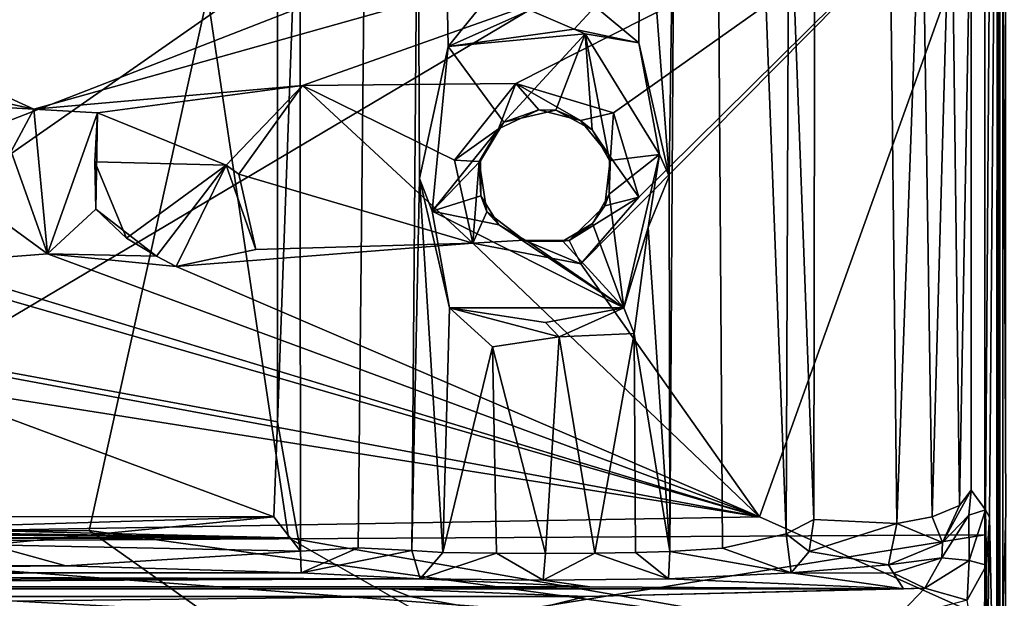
# Model space of a CAD drawing. Header units: millimetres. Extents: x -474 to 3044, y -109 to 1309.
# Tile 67 of 118: x 2729 to 2766, y 129 to 151. Entities that reach past the tile are written whole.
import ezdxf

# ---------------------------------------------------------------- set-up
doc = ezdxf.new("R2010")
doc.units = ezdxf.units.MM
doc.layers.add('Layer 01', color=7, linetype='Continuous', true_color=0x000000)

msp = doc.modelspace()

# ---------------------------------------------------------------- linework, layer by layer
at = {"layer": 'Layer 01'}
for points in [[(2765.482, 169.509, 950.975), (2765.181, 132.167, 968.21), (2765.024, 132.445, 977.3), (2765.194, 155.275, 967.444)], [(2765.482, 169.509, 950.975), (2765.445, 119.551, 953.041), (2765.181, 132.167, 968.21)], [(2765.482, 169.509, 950.975), (2765.484, 119.869, 950.859), (2765.445, 119.551, 953.041)], [(2765.482, 169.509, 950.975), (2765.57, 164.423, 946), (2765.484, 119.869, 950.859)], [(2808.738, 169.431, 945.998), (2806.051, 143.998, 946), (2765.57, 164.423, 946)], [(2765.484, 119.869, 950.859), (2765.57, 164.423, 946), (2765.568, 126.493, 945.998)], [(2765.568, 126.493, 945.998), (2765.57, 164.423, 946), (2790.27, 126.71, 946.002)], [(2817.563, 107.458, 945.999), (2765.57, 164.423, 946), (2827.391, 116.015, 946)], [(2765.57, 164.423, 946), (2806.051, 143.998, 946), (2827.391, 116.015, 946)], [(2817.563, 107.458, 945.999), (2790.27, 126.71, 946.002), (2765.57, 164.423, 946)], [(2765, 163, 946), (2765, 126.985, 946), (2731.165, 131.657, 946), (2737.103, 158.524, 946)], [(2765, 126.792, 948.999), (2765, 163.246, 948.999), (2734.643, 158.468, 949), (2738.687, 131.379, 949)], [(2765, 163, 946), (2765, 163.246, 948.999), (2765, 126.792, 948.999)], [(2765, 163, 946), (2765, 126.792, 948.999), (2765, 126.985, 946)], [(2687.261, 131.24, 1021), (2765, 161.492, 1021), (2633.782, 154.255, 1021)], [(2687.261, 131.24, 1021), (2765, 126.994, 1021), (2765, 161.492, 1021)], [(2713.872, 131.212, 1018), (2709.959, 158.593, 1018), (2765, 161.548, 1018)], [(2765, 161.548, 1018), (2765, 131.5, 1018), (2713.872, 131.212, 1018)], [(2765, 161.548, 1018), (2765, 161.492, 1021), (2765, 126.994, 1021), (2765, 131.5, 1018)], [(2750.28, 151.455, 995.931), (2752.005, 159.235, 997.282), (2751.923, 150.089, 997.346)], [(2752.005, 159.235, 997.282), (2753.067, 145.051, 999.382), (2751.923, 150.089, 997.346)], [(2753.067, 145.051, 999.382), (2752.005, 159.235, 997.282), (2753.273, 159.164, 1000.009)], [(2738.275, 152.924, 1011.4), (2739.119, 159.018, 1011.007), (2738.279, 135.767, 1011.4)], [(2738.279, 135.767, 1011.4), (2739.119, 159.018, 1011.007), (2739.145, 130.876, 1010.925)], [(2741.319, 131.008, 1006.513), (2739.145, 130.876, 1010.925), (2739.119, 159.018, 1011.007), (2741.608, 158.965, 1005.827)], [(2741.608, 158.965, 1005.827), (2743.582, 159.145, 999.895), (2743.356, 130.9, 1000.579), (2741.319, 131.008, 1006.513)], [(2743.582, 159.145, 999.895), (2743.638, 144.953, 999.676), (2743.356, 130.9, 1000.579)], [(2744.549, 159.202, 997.655), (2744.722, 149.939, 997.425), (2743.638, 144.953, 999.676), (2743.582, 159.145, 999.895)], [(2745.851, 151.349, 996.375), (2744.722, 149.939, 997.425), (2744.549, 159.202, 997.655)], [(2753.092, 130.873, 999.464), (2753.067, 145.051, 999.382), (2753.273, 159.164, 1000.009)], [(2754.901, 159.053, 1004.961), (2755.085, 130.987, 1005.485), (2753.092, 130.873, 999.464), (2753.273, 159.164, 1000.009)], [(2756.45, 159.001, 1008.559), (2757.499, 131.529, 1010.722), (2755.085, 130.987, 1005.485), (2754.901, 159.053, 1004.961)], [(2756.45, 159.001, 1008.559), (2757.592, 157.295, 1010.807), (2757.499, 131.529, 1010.722)], [(-168.235, 158.55, 949), (2738.687, 131.379, 949), (224.288, 158.475, 949)], [(-168.235, 158.55, 949), (-166.238, 131.493, 949), (2738.687, 131.379, 949)], [(224.288, 158.475, 949), (2738.687, 131.379, 949), (942.581, 158.479, 949)], [(1151.698, 131.43, 946), (320.732, 158.562, 946), (2737.103, 158.524, 946)], [(942.581, 158.479, 949), (2738.687, 131.379, 949), (1648.648, 158.426, 949)], [(1151.698, 131.43, 946), (2737.103, 158.524, 946), (1793.596, 131.51, 946)], [(2294.596, 131.566, 946), (1793.596, 131.51, 946), (2737.103, 158.524, 946)], [(2294.596, 131.566, 946), (2737.103, 158.524, 946), (2427.057, 131.627, 946)], [(2427.057, 131.627, 946), (2737.103, 158.524, 946), (2731.165, 131.657, 946)], [(1648.648, 158.426, 949), (2738.687, 131.379, 949), (2734.643, 158.468, 949)], [(2706.812, 157.761, 1017.4), (2729.062, 147.58, 1017.391), (2765.678, 157.857, 1017.4)], [(2725.731, 148.306, 1017.395), (2729.062, 147.58, 1017.391), (2706.812, 157.761, 1017.4)], [(2729.062, 147.58, 1017.391), (2739.223, 148.471, 1017.35), (2765.678, 157.857, 1017.4)], [(2739.223, 148.471, 1017.35), (2747.281, 148.55, 1017.394), (2765.678, 157.857, 1017.4)], [(2765.678, 157.857, 1017.4), (2747.281, 148.55, 1017.394), (2750.975, 147.445, 1017.399)], [(2751.922, 144.25, 1017.399), (2749.741, 141.735, 1017.4), (2765.678, 157.857, 1017.4)], [(2756.487, 132.178, 1017.4), (2765.678, 157.857, 1017.4), (2749.741, 141.735, 1017.4)], [(2750.975, 147.445, 1017.399), (2751.922, 144.25, 1017.399), (2765.678, 157.857, 1017.4)], [(2765.677, 128.056, 1017.404), (2765.678, 157.857, 1017.4), (2756.487, 132.178, 1017.4)], [(2758.538, 132.074, 1011.404), (2757.592, 157.295, 1010.807), (2758.572, 158.021, 1011.403)], [(2761.677, 131.924, 1011.42), (2758.538, 132.074, 1011.404), (2758.572, 158.021, 1011.403), (2761.389, 157.876, 1011.392)], [(2762.618, 157.821, 1011.193), (2761.677, 131.924, 1011.42), (2761.389, 157.876, 1011.392)], [(2762.618, 157.821, 1011.193), (2763.004, 132.175, 1011.012), (2761.677, 131.924, 1011.42)], [(2763.731, 158.049, 1010.414), (2763.004, 132.175, 1011.012), (2762.618, 157.821, 1011.193)], [(2763.004, 132.175, 1011.012), (2763.731, 158.049, 1010.414), (2764.039, 132.601, 1010.053)], [(2764.48, 156.913, 1008.768), (2764.039, 132.601, 1010.053), (2763.731, 158.049, 1010.414)], [(2765.678, 157.857, 1017.4), (2765.677, 128.056, 1017.404), (2765.792, 132.393, 1024.008)], [(2765.678, 157.857, 1017.4), (2765.792, 132.393, 1024.008), (2765.792, 156.578, 1023.991)], [(2758.538, 132.074, 1011.404), (2757.499, 131.529, 1010.722), (2757.592, 157.295, 1010.807)], [(2764.48, 156.913, 1008.768), (2764.479, 133.187, 1008.571), (2764.039, 132.601, 1010.053)], [(2764.479, 133.187, 1008.571), (2764.48, 156.913, 1008.768), (2765.194, 155.275, 967.444), (2765.024, 132.445, 977.3)], [(2718.821, 139.357, 1011.4), (2688.551, 152.881, 1011.4), (2738.275, 152.924, 1011.4)], [(2718.821, 139.357, 1011.4), (2738.275, 152.924, 1011.4), (2738.279, 135.767, 1011.4)], [(2750.28, 151.455, 995.931), (2749.483, 150.597, 996.255), (2747.802, 151.318, 995.632)], [(2750.28, 151.455, 995.931), (2751.923, 150.089, 997.346), (2749.483, 150.597, 996.255)], [(2744.722, 149.939, 997.425), (2745.851, 151.349, 996.375), (2747.802, 151.318, 995.632)], [(2747.802, 151.318, 995.632), (2749.483, 150.597, 996.255), (2744.722, 149.939, 997.425)], [(2744.722, 149.939, 997.425), (2749.483, 150.597, 996.255), (2749.903, 150.424, 997.37)], [(2744.722, 149.939, 997.425), (2749.903, 150.424, 997.37), (2746.823, 147.087, 997.506)], [(2748.79, 147.541, 997.504), (2746.823, 147.087, 997.506), (2749.903, 150.424, 997.37)], [(2750.167, 146.794, 997.503), (2748.79, 147.541, 997.504), (2749.903, 150.424, 997.37)], [(2749.483, 150.597, 996.255), (2751.923, 150.089, 997.346), (2749.903, 150.424, 997.37)], [(2749.903, 150.424, 997.37), (2752.71, 145.859, 997.508), (2750.816, 145.636, 997.504)], [(2749.903, 150.424, 997.37), (2750.816, 145.636, 997.504), (2750.167, 146.794, 997.503)], [(2749.903, 150.424, 997.37), (2751.923, 150.089, 997.346), (2752.71, 145.859, 997.508)], [(2744.722, 149.939, 997.425), (2744.119, 143.728, 997.492), (2743.638, 144.953, 999.676)], [(2746.823, 147.087, 997.506), (2744.119, 143.728, 997.492), (2744.722, 149.939, 997.425)], [(2753.067, 145.051, 999.382), (2752.71, 145.859, 997.508), (2751.923, 150.089, 997.346)], [(2731.475, 147.436, 1016.978), (2739.223, 148.471, 1017.35), (2729.062, 147.58, 1017.391)], [(2739.223, 148.471, 1017.35), (2731.475, 147.436, 1016.978), (2736.336, 145.457, 1017.348)], [(2736.818, 145.125, 1017.059), (2739.223, 148.471, 1017.35), (2736.336, 145.457, 1017.348)], [(2739.223, 148.471, 1017.35), (2736.818, 145.125, 1017.059), (2745.658, 142.515, 1017.373)], [(2739.223, 148.471, 1017.35), (2744.96, 145.648, 1017.4), (2747.281, 148.55, 1017.394)], [(2744.96, 145.648, 1017.4), (2739.223, 148.471, 1017.35), (2745.658, 142.515, 1017.373)], [(2746.624, 146.83, 1016.381), (2747.281, 148.55, 1017.394), (2744.96, 145.648, 1017.4)], [(2748.154, 147.552, 1016.46), (2747.281, 148.55, 1017.394), (2746.624, 146.83, 1016.381)], [(2749.719, 147.146, 1016.438), (2750.975, 147.445, 1017.399), (2747.281, 148.55, 1017.394)], [(2749.719, 147.146, 1016.438), (2747.281, 148.55, 1017.394), (2748.154, 147.552, 1016.46)], [(2729.062, 147.58, 1017.391), (2725.731, 148.306, 1017.395), (2725.397, 147.786, 1016.795)], [(2728.208, 145.975, 1016.869), (2729.062, 147.58, 1017.391), (2725.397, 147.786, 1016.795)], [(2728.208, 145.975, 1016.869), (2729.59, 142.113, 1017.344), (2729.062, 147.58, 1017.391)], [(2729.062, 147.58, 1017.391), (2729.59, 142.113, 1017.344), (2731.475, 147.436, 1016.978)], [(2731.475, 147.436, 1016.978), (2729.59, 142.113, 1017.344), (2731.411, 143.796, 1016.901)], [(2731.475, 147.436, 1016.978), (2731.378, 145.587, 1017.407), (2736.336, 145.457, 1017.348)], [(2731.411, 143.796, 1016.901), (2731.378, 145.587, 1017.407), (2731.475, 147.436, 1016.978)], [(2746.624, 146.83, 1016.381), (2746.823, 147.087, 997.506), (2748.154, 147.552, 1016.46)], [(2748.79, 147.541, 997.504), (2748.154, 147.552, 1016.46), (2746.823, 147.087, 997.506)], [(2748.79, 147.541, 997.504), (2749.719, 147.146, 1016.438), (2748.154, 147.552, 1016.46)], [(2749.719, 147.146, 1016.438), (2748.79, 147.541, 997.504), (2750.167, 146.794, 997.503)], [(2750.854, 145.76, 1016.471), (2750.975, 147.445, 1017.399), (2749.719, 147.146, 1016.438)], [(2750.854, 145.76, 1016.471), (2751.922, 144.25, 1017.399), (2750.975, 147.445, 1017.399)], [(2745.939, 145.622, 997.507), (2744.119, 143.728, 997.492), (2746.823, 147.087, 997.506)], [(2746.823, 147.087, 997.506), (2746.624, 146.83, 1016.381), (2745.891, 145.595, 1016.426), (2745.939, 145.622, 997.507)], [(2750.167, 146.794, 997.503), (2750.854, 145.76, 1016.471), (2749.719, 147.146, 1016.438)], [(2746.624, 146.83, 1016.381), (2744.96, 145.648, 1017.4), (2745.891, 145.595, 1016.426)], [(2750.854, 145.76, 1016.471), (2750.167, 146.794, 997.503), (2750.816, 145.636, 997.504)], [(2727.902, 143.35, 1016.901), (2729.59, 142.113, 1017.344), (2728.208, 145.975, 1016.869)], [(2750.808, 144.364, 997.5), (2752.71, 145.859, 997.508), (2751.363, 140.071, 997.419)], [(2752.71, 145.859, 997.508), (2750.808, 144.364, 997.5), (2750.816, 145.636, 997.504)], [(2752.71, 145.859, 997.508), (2752.274, 143.11, 997.629), (2751.363, 140.071, 997.419)], [(2752.274, 143.11, 997.629), (2752.71, 145.859, 997.508), (2753.067, 145.051, 999.382)], [(2736.336, 145.457, 1017.348), (2731.378, 145.587, 1017.407), (2732.574, 142.698, 1017.43)], [(2731.411, 143.796, 1016.901), (2732.574, 142.698, 1017.43), (2731.378, 145.587, 1017.407)], [(2732.574, 142.698, 1017.43), (2733.701, 142.018, 1016.846), (2736.336, 145.457, 1017.348)], [(2733.701, 142.018, 1016.846), (2734.44, 141.634, 1017.392), (2736.336, 145.457, 1017.348)], [(2737.462, 142.275, 1017.172), (2736.336, 145.457, 1017.348), (2734.44, 141.634, 1017.392)], [(2737.462, 142.275, 1017.172), (2736.818, 145.125, 1017.059), (2736.336, 145.457, 1017.348)], [(2745.939, 145.622, 997.507), (2745.956, 144.303, 997.503), (2744.119, 143.728, 997.492)], [(2745.891, 145.595, 1016.426), (2744.96, 145.648, 1017.4), (2745.658, 142.515, 1017.373)], [(2745.891, 145.595, 1016.426), (2745.658, 142.515, 1017.373), (2746.187, 143.695, 1016.425)], [(2745.891, 145.595, 1016.426), (2745.956, 144.303, 997.503), (2745.939, 145.622, 997.507)], [(2745.956, 144.303, 997.503), (2745.891, 145.595, 1016.426), (2746.187, 143.695, 1016.425)], [(2750.854, 145.76, 1016.471), (2750.808, 144.364, 997.5), (2750.648, 143.929, 1016.426)], [(2750.648, 143.929, 1016.426), (2751.922, 144.25, 1017.399), (2750.854, 145.76, 1016.471)], [(2750.854, 145.76, 1016.471), (2750.816, 145.636, 997.504), (2750.808, 144.364, 997.5)], [(2737.462, 142.275, 1017.172), (2745.658, 142.515, 1017.373), (2736.818, 145.125, 1017.059)], [(2743.356, 130.9, 1000.579), (2743.638, 144.953, 999.676), (2744.523, 130.835, 997.681)], [(2743.638, 144.953, 999.676), (2744.779, 140.075, 997.406), (2744.523, 130.835, 997.681)], [(2743.638, 144.953, 999.676), (2744.119, 143.728, 997.492), (2744.779, 140.075, 997.406)], [(2753.092, 130.873, 999.464), (2752.274, 143.11, 997.629), (2753.067, 145.051, 999.382)], [(2750.648, 143.929, 1016.426), (2750.808, 144.364, 997.5), (2750.174, 143.253, 997.502)], [(2750.808, 144.364, 997.5), (2751.363, 140.071, 997.419), (2750.174, 143.253, 997.502)], [(2745.956, 144.303, 997.503), (2746.64, 143.204, 997.503), (2744.119, 143.728, 997.492)], [(2746.187, 143.695, 1016.425), (2746.64, 143.204, 997.503), (2745.956, 144.303, 997.503)], [(2749.299, 142.613, 1016.357), (2749.741, 141.735, 1017.4), (2751.922, 144.25, 1017.399)], [(2749.299, 142.613, 1016.357), (2751.922, 144.25, 1017.399), (2750.648, 143.929, 1016.426)], [(2729.59, 142.113, 1017.344), (2733.701, 142.018, 1016.846), (2731.411, 143.796, 1016.901)], [(2732.574, 142.698, 1017.43), (2731.411, 143.796, 1016.901), (2733.701, 142.018, 1016.846)], [(2744.779, 140.075, 997.406), (2744.119, 143.728, 997.492), (2751.363, 140.071, 997.419)], [(2744.119, 143.728, 997.492), (2746.64, 143.204, 997.503), (2751.363, 140.071, 997.419)], [(2746.187, 143.695, 1016.425), (2745.658, 142.515, 1017.373), (2747.597, 142.623, 1016.438)], [(2747.597, 142.623, 1016.438), (2746.64, 143.204, 997.503), (2746.187, 143.695, 1016.425)], [(2750.174, 143.253, 997.502), (2749.299, 142.613, 1016.357), (2750.648, 143.929, 1016.426)], [(2729.59, 142.113, 1017.344), (2727.902, 143.35, 1016.901), (2724.887, 141.748, 1017.345)], [(2749.299, 142.613, 1016.357), (2750.174, 143.253, 997.502), (2749.049, 142.589, 997.502)], [(2750.174, 143.253, 997.502), (2751.363, 140.071, 997.419), (2749.049, 142.589, 997.502)], [(2747.597, 142.623, 1016.438), (2747.727, 142.58, 997.505), (2746.64, 143.204, 997.503)], [(2746.64, 143.204, 997.503), (2747.727, 142.58, 997.505), (2751.363, 140.071, 997.419)], [(2751.752, 139.106, 996.95), (2751.363, 140.071, 997.419), (2752.274, 143.11, 997.629)], [(2753.092, 130.873, 999.464), (2751.752, 139.106, 996.95), (2752.274, 143.11, 997.629)], [(2745.658, 142.515, 1017.373), (2737.462, 142.275, 1017.172), (2734.44, 141.634, 1017.392)], [(2734.44, 141.634, 1017.392), (2756.487, 132.178, 1017.4), (2745.658, 142.515, 1017.373)], [(2747.597, 142.623, 1016.438), (2745.658, 142.515, 1017.373), (2749.741, 141.735, 1017.4)], [(2756.487, 132.178, 1017.4), (2749.741, 141.735, 1017.4), (2745.658, 142.515, 1017.373)], [(2749.299, 142.613, 1016.357), (2747.727, 142.58, 997.505), (2747.597, 142.623, 1016.438)], [(2747.597, 142.623, 1016.438), (2749.741, 141.735, 1017.4), (2749.299, 142.613, 1016.357)], [(2749.299, 142.613, 1016.357), (2749.049, 142.589, 997.502), (2747.727, 142.58, 997.505)], [(2751.363, 140.071, 997.419), (2747.727, 142.58, 997.505), (2749.049, 142.589, 997.502)], [(2717.267, 139.454, 1017.388), (2756.487, 132.178, 1017.4), (2721.893, 142.163, 1017.378)], [(2724.887, 141.748, 1017.345), (2721.893, 142.163, 1017.378), (2756.487, 132.178, 1017.4)], [(2724.887, 141.748, 1017.345), (2756.487, 132.178, 1017.4), (2729.59, 142.113, 1017.344)], [(2734.44, 141.634, 1017.392), (2729.59, 142.113, 1017.344), (2756.487, 132.178, 1017.4)], [(2733.701, 142.018, 1016.846), (2729.59, 142.113, 1017.344), (2734.44, 141.634, 1017.392)], [(2665.035, 130.589, 1017.403), (2756.487, 132.178, 1017.4), (2696.381, 141.654, 1017.395)], [(2696.381, 141.654, 1017.395), (2756.487, 132.178, 1017.4), (2717.267, 139.454, 1017.388)], [(2744.523, 130.835, 997.681), (2744.779, 140.075, 997.406), (2746.394, 138.599, 995.988)], [(2748.402, 139.522, 997.4), (2748.914, 138.98, 995.607), (2744.779, 140.075, 997.406)], [(2744.779, 140.075, 997.406), (2751.363, 140.071, 997.419), (2748.402, 139.522, 997.4)], [(2746.394, 138.599, 995.988), (2744.779, 140.075, 997.406), (2748.914, 138.98, 995.607)], [(2751.363, 140.071, 997.419), (2748.914, 138.98, 995.607), (2748.402, 139.522, 997.4)], [(2751.363, 140.071, 997.419), (2751.752, 139.106, 996.95), (2748.914, 138.98, 995.607)], [(2688.614, 132.2, 1011.405), (2718.821, 139.357, 1011.4), (2738.136, 132.177, 1011.406)], [(2738.279, 135.767, 1011.4), (2738.136, 132.177, 1011.406), (2718.821, 139.357, 1011.4)], [(2748.914, 138.98, 995.607), (2748.405, 130.791, 995.625), (2746.394, 138.599, 995.988)], [(2748.914, 138.98, 995.607), (2750.263, 130.8, 996.032), (2748.405, 130.791, 995.625)], [(2750.263, 130.8, 996.032), (2748.914, 138.98, 995.607), (2751.752, 139.106, 996.95)], [(2750.263, 130.8, 996.032), (2751.752, 139.106, 996.95), (2751.801, 130.826, 997.163)], [(2753.092, 130.873, 999.464), (2751.801, 130.826, 997.163), (2751.752, 139.106, 996.95)], [(2746.546, 130.8, 996.032), (2744.523, 130.835, 997.681), (2746.394, 138.599, 995.988)], [(2746.394, 138.599, 995.988), (2748.405, 130.791, 995.625), (2746.546, 130.8, 996.032)], [(2738.279, 135.767, 1011.4), (2739.145, 130.876, 1010.925), (2738.136, 132.177, 1011.406)], [(2764.394, 132.24, 1008.629), (2763.398, 131.203, 1010.54), (2764.479, 133.187, 1008.571)], [(2764.479, 133.187, 1008.571), (2763.398, 131.203, 1010.54), (2764.039, 132.601, 1010.053)], [(2764.394, 132.24, 1008.629), (2764.479, 133.187, 1008.571), (2765.024, 132.445, 977.3)], [(2764.039, 132.601, 1010.053), (2763.398, 131.203, 1010.54), (2763.004, 132.175, 1011.012)], [(2765.024, 132.445, 977.3), (2764.409, 130.523, 976.267), (2764.394, 132.24, 1008.629)], [(2765.024, 132.445, 977.3), (2765.066, 130.346, 974.367), (2764.409, 130.523, 976.267)], [(2765.181, 132.167, 968.21), (2765.066, 130.346, 974.367), (2765.024, 132.445, 977.3)], [(2665.035, 130.589, 1017.403), (2665.469, 127.913, 1017.401), (2765.677, 128.056, 1017.404), (2756.487, 132.178, 1017.4)], [(2688.614, 132.2, 1011.405), (2738.136, 132.177, 1011.406), (2703.869, 131.126, 1011.162)], [(2727.398, 131.113, 1011.159), (2703.869, 131.126, 1011.162), (2738.136, 132.177, 1011.406)], [(2738.136, 132.177, 1011.406), (2739.145, 130.876, 1010.925), (2727.398, 131.113, 1011.159)], [(2757.499, 131.529, 1010.722), (2758.538, 132.074, 1011.404), (2758.368, 130.869, 1011.089)], [(2758.368, 130.869, 1011.089), (2758.538, 132.074, 1011.404), (2761.677, 131.924, 1011.42)], [(2761.677, 131.924, 1011.42), (2763.004, 132.175, 1011.012), (2763.398, 131.203, 1010.54)], [(2764.394, 132.24, 1008.629), (2763.371, 130.623, 1009.137), (2763.398, 131.203, 1010.54)], [(2764.409, 130.523, 976.267), (2763.371, 130.623, 1009.137), (2764.394, 132.24, 1008.629)], [(2765.181, 132.167, 968.21), (2765.076, 125.094, 974.096), (2765.066, 130.346, 974.367)], [(2765.181, 132.167, 968.21), (2765.445, 119.551, 953.041), (2765.076, 125.094, 974.096)], [(2765.677, 128.056, 1017.404), (2765.811, 120.823, 1024.495), (2765.792, 132.393, 1024.008)], [(2761.677, 131.924, 1011.42), (2761.353, 130.362, 1010.55), (2758.368, 130.869, 1011.089)], [(2761.677, 131.924, 1011.42), (2763.398, 131.203, 1010.54), (2761.353, 130.362, 1010.55)], [(2738.687, 131.379, 949), (-166.238, 131.493, 949), (-176.746, 127.007, 948.999)], [(2738.687, 131.379, 949), (-176.746, 127.007, 948.999), (335.793, 127.002, 949)], [(2738.687, 131.379, 949), (335.793, 127.002, 949), (957.481, 127.007, 948.999)], [(2738.687, 131.379, 949), (957.481, 127.007, 948.999), (2746.377, 127.002, 949)], [(2427.057, 131.627, 946), (2737.734, 127.005, 946), (2398.959, 127.001, 946)], [(2427.057, 131.627, 946), (2731.165, 131.657, 946), (2737.734, 127.005, 946)], [(2765, 131.5, 1018), (2747.507, 128.668, 1018), (2713.872, 131.212, 1018)], [(2731.165, 131.657, 946), (2765, 126.985, 946), (2737.734, 127.005, 946)], [(2738.687, 131.379, 949), (2746.377, 127.002, 949), (2765, 126.792, 948.999)], [(2747.507, 128.668, 1018), (2765, 131.5, 1018), (2764.998, 126.659, 1018.002)], [(2757.499, 131.529, 1010.722), (2757.68, 130.057, 1009.301), (2755.085, 130.987, 1005.485)], [(2757.68, 130.057, 1009.301), (2757.499, 131.529, 1010.722), (2758.368, 130.869, 1011.089)], [(2765, 126.994, 1021), (2764.998, 126.659, 1018.002), (2765, 131.5, 1018)], [(2713.872, 131.212, 1018), (2737.543, 127.007, 1018), (1524.165, 127.008, 1018)], [(2687.261, 131.24, 1021), (2728.026, 127.017, 1021.001), (2765, 126.994, 1021)], [(2704.929, 130.336, 1010.406), (2727.398, 131.113, 1011.159), (2730.282, 130.331, 1010.401)], [(2713.872, 131.212, 1018), (2747.507, 128.668, 1018), (2737.543, 127.007, 1018)], [(2730.282, 130.331, 1010.401), (2727.398, 131.113, 1011.159), (2739.145, 130.876, 1010.925)], [(2739.165, 130.056, 1009.206), (2739.145, 130.876, 1010.925), (2741.319, 131.008, 1006.513)], [(2739.165, 130.056, 1009.206), (2741.319, 131.008, 1006.513), (2743.356, 130.9, 1000.579)], [(2755.085, 130.987, 1005.485), (2757.68, 130.057, 1009.301), (2753.092, 130.873, 999.464)], [(2761.353, 130.362, 1010.55), (2763.398, 131.203, 1010.54), (2763.371, 130.623, 1009.137)], [(2739.165, 130.056, 1009.206), (2730.282, 130.331, 1010.401), (2739.145, 130.876, 1010.925)], [(2743.667, 129.834, 996.959), (2739.165, 130.056, 1009.206), (2743.356, 130.9, 1000.579)], [(2743.667, 129.834, 996.959), (2743.356, 130.9, 1000.579), (2744.523, 130.835, 997.681)], [(2743.667, 129.834, 996.959), (2744.523, 130.835, 997.681), (2746.546, 130.8, 996.032)], [(2746.546, 130.8, 996.032), (2748.313, 129.786, 994.354), (2743.667, 129.834, 996.959)], [(2748.313, 129.786, 994.354), (2746.546, 130.8, 996.032), (2748.405, 130.791, 995.625)], [(2750.263, 130.8, 996.032), (2748.313, 129.786, 994.354), (2748.405, 130.791, 995.625)], [(2753.047, 129.831, 996.814), (2748.313, 129.786, 994.354), (2750.263, 130.8, 996.032)], [(2751.801, 130.826, 997.163), (2753.047, 129.831, 996.814), (2750.263, 130.8, 996.032)], [(2753.092, 130.873, 999.464), (2753.047, 129.831, 996.814), (2751.801, 130.826, 997.163)], [(2753.092, 130.873, 999.464), (2757.68, 130.057, 1009.301), (2753.047, 129.831, 996.814)], [(2758.368, 130.869, 1011.089), (2761.353, 130.362, 1010.55), (2757.68, 130.057, 1009.301)], [(2761.544, 130.052, 1009.335), (2761.353, 130.362, 1010.55), (2763.371, 130.623, 1009.137)], [(2761.544, 130.052, 1009.335), (2763.371, 130.623, 1009.137), (2762.726, 129.486, 975.851)], [(2762.726, 129.486, 975.851), (2763.371, 130.623, 1009.137), (2764.409, 130.523, 976.267)], [(2701.968, 130.066, 1009.45), (2704.929, 130.336, 1010.406), (2730.282, 130.331, 1010.401)], [(2730.282, 130.331, 1010.401), (2739.165, 130.056, 1009.206), (2701.968, 130.066, 1009.45)], [(2757.68, 130.057, 1009.301), (2761.353, 130.362, 1010.55), (2761.544, 130.052, 1009.335)], [(2762.726, 129.486, 975.851), (2764.409, 130.523, 976.267), (2764.326, 129.031, 974.804)], [(2765.066, 130.346, 974.367), (2764.326, 129.031, 974.804), (2764.409, 130.523, 976.267)], [(2765.066, 130.346, 974.367), (2764.831, 125.849, 974.301), (2764.326, 129.031, 974.804)], [(2765.066, 130.346, 974.367), (2765.076, 125.094, 974.096), (2764.831, 125.849, 974.301)], [(2676.591, 129.533, 980.686), (2683.289, 129.786, 994.389), (2743.667, 129.834, 996.959)], [(2743.667, 129.834, 996.959), (2750.079, 129.531, 980.624), (2676.591, 129.533, 980.686)], [(2743.667, 129.834, 996.959), (2683.289, 129.786, 994.389), (2686.551, 130.002, 1006.056)], [(2701.968, 130.066, 1009.45), (2739.165, 130.056, 1009.206), (2686.551, 130.002, 1006.056)], [(2739.165, 130.056, 1009.206), (2743.667, 129.834, 996.959), (2686.551, 130.002, 1006.056)], [(2748.313, 129.786, 994.354), (2750.079, 129.531, 980.624), (2743.667, 129.834, 996.959)], [(2761.931, 129.458, 976.592), (2750.079, 129.531, 980.624), (2748.313, 129.786, 994.354), (2753.047, 129.831, 996.814)], [(2757.68, 130.057, 1009.301), (2761.931, 129.458, 976.592), (2753.047, 129.831, 996.814)], [(2761.544, 130.052, 1009.335), (2761.931, 129.458, 976.592), (2757.68, 130.057, 1009.301)], [(2761.544, 130.052, 1009.335), (2762.726, 129.486, 975.851), (2761.931, 129.458, 976.592)], [(2750.079, 129.531, 980.624), (2742.552, 129.456, 976.553), (2665.476, 129.458, 976.542), (2676.591, 129.533, 980.686)], [(2761.931, 129.458, 976.592), (2742.552, 129.456, 976.553), (2750.079, 129.531, 980.624)], [(2747.125, 128.475, 974.879), (2749.928, 129.166, 975.562), (2762.726, 129.486, 975.851), (2761.621, 128.318, 974.772)], [(2761.931, 129.458, 976.592), (2762.726, 129.486, 975.851), (2749.928, 129.166, 975.562)], [(2762.726, 129.486, 975.851), (2764.326, 129.031, 974.804), (2761.621, 128.318, 974.772)], [(2665.476, 129.458, 976.542), (2742.552, 129.456, 976.553), (2743.272, 129.166, 975.562), (2681.632, 129.168, 975.568)], [(2743.272, 129.166, 975.562), (2683.299, 128.469, 974.875), (2681.632, 129.168, 975.568)], [(2743.272, 129.166, 975.562), (2747.125, 128.475, 974.879), (2683.299, 128.469, 974.875)], [(2749.928, 129.166, 975.562), (2742.552, 129.456, 976.553), (2761.931, 129.458, 976.592)], [(2749.928, 129.166, 975.562), (2743.272, 129.166, 975.562), (2742.552, 129.456, 976.553)], [(2749.928, 129.166, 975.562), (2747.125, 128.475, 974.879), (2743.272, 129.166, 975.562)]]:
    msp.add_3dface(points, dxfattribs=at)

doc.saveas('drawing.dxf')
